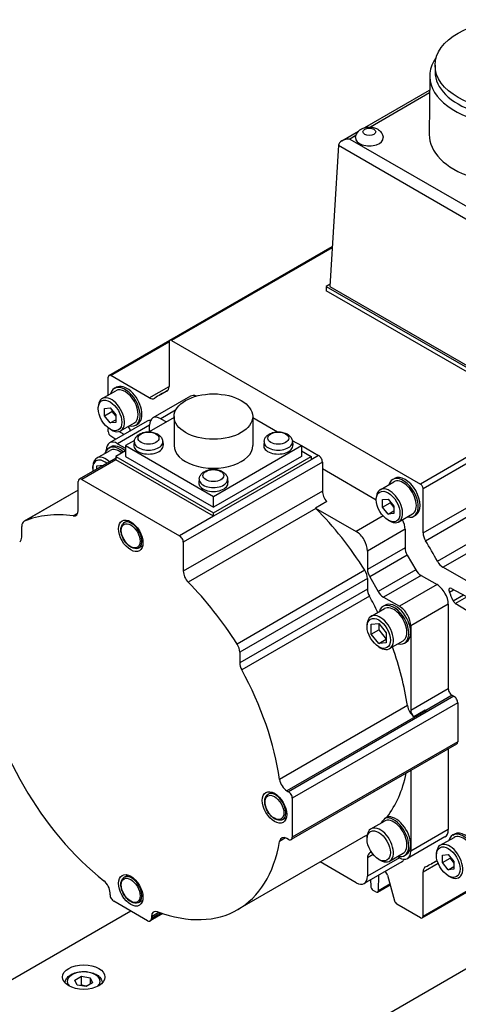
# Model space of a CAD drawing. Extents: x 24680 to 26365, y 10273 to 11461.
# Tile 15 of 18: x 26122 to 26163, y 11236 to 11329. Entities that reach past the tile are written whole.
import ezdxf

# ---------------------------------------------------------------- set-up
doc = ezdxf.new("R2010")
doc.units = 0
doc.header["$LTSCALE"] = 25.4
doc.layers.get('0').update_dxf_attribs({"linetype": 'CONTINUOUS'})

msp = doc.modelspace()

# ---------------------------------------------------------------- linework, layer by layer
for p, q in [((26160.6261576, 11324.5593134), (26160.6261576, 11323.9469409)), ((26160.1262664, 11323.5626886), (26160.0762671, 11318.0514878)), ((26154.0216654, 11318.693047), (26160.1139986, 11322.2104572)), ((26160.1116852, 11321.9554686), (26154.5518111, 11318.7454738)), ((26151.8508613, 11317.4397327), (26153.4156798, 11318.343181)), ((26153.1902838, 11317.9593957), (26152.6008613, 11317.6190924)), ((26152.6008613, 11317.6190924), (26167.3540508, 11309.1013345)), ((26151.5408473, 11317.0280915), (26150.7370414, 11303.7386505)), ((26151.5408473, 11317.0280915), (26167.3540508, 11307.8983341)), ((26212.8215086, 11316.067465), (26159.2581699, 11285.142657)), ((26159.5041812, 11284.7165529), (26213.0675199, 11315.6413609)), ((26159.5041812, 11280.5387399), (26210.5560208, 11310.0135332)), ((26159.7323236, 11279.8085028), (26210.7222171, 11309.2475316)), ((26135.6779951, 11298.6734753), (26150.9644929, 11307.4991388)), ((26150.9571184, 11307.3772158), (26135.8519514, 11298.6562436)), ((26160.8502941, 11277.872121), (26211.8401876, 11307.3111497)), ((26161.3686266, 11277.3094257), (26212.4204661, 11306.7842189)), ((26150.7498346, 11303.9501608), (26150.3834881, 11303.7386505)), ((26150.3834881, 11303.7386505), (26150.3834881, 11303.3304022)), ((26150.3834881, 11303.7386505), (26167.3540508, 11293.9406916)), ((26150.7370414, 11303.7386505), (26167.3540508, 11294.1448157)), ((26167.3540508, 11293.5324433), (26150.3834881, 11303.3304022)), ((26129.9494462, 11295.366096), (26135.6779951, 11298.6734753)), ((26130.1234024, 11295.3488643), (26135.6059401, 11298.5142089)), ((26135.6059401, 11298.5142089), (26135.6059401, 11294.3363958)), ((26135.8519514, 11298.6562436), (26159.2581699, 11285.142657)), ((26129.8773911, 11293.5119279), (26129.8773911, 11295.2068296)), ((26133.7414947, 11293.2599577), (26130.1234024, 11295.3488643)), ((26130.4683817, 11294.1418113), (26130.6451584, 11294.2438734)), ((26133.7414947, 11293.2599577), (26135.6059401, 11294.3363958)), ((26129.3029118, 11293.1802518), (26130.5933817, 11293.9253049)), ((26137.6126728, 11293.4026124), (26134.0771389, 11291.3613709)), ((26134.8065517, 11293.568101), (26135.4991357, 11293.9679645)), ((26135.3777977, 11293.8695948), (26135.4213833, 11293.894759)), ((26128.9404749, 11292.236255), (26128.9404749, 11292.3791419)), ((26129.523838, 11292.2530035), (26130.0541681, 11292.3003707)), ((26129.523838, 11291.5458967), (26129.523838, 11292.2530035)), ((26129.523838, 11291.5458967), (26130.2309448, 11291.954145)), ((26130.0541681, 11290.8861571), (26129.523838, 11291.5458967)), ((26130.0541681, 11292.3003707), (26130.5844982, 11291.6406311)), ((26130.2309448, 11292.0804575), (26130.2309448, 11291.954145)), ((26130.2309448, 11291.954145), (26130.5844982, 11291.5143186)), ((26130.5844982, 11291.6406311), (26130.5844982, 11290.9335243)), ((26136.2282894, 11292.0960323), (26134.8271389, 11291.2870777)), ((26136.0768863, 11291.4912018), (26136.0768863, 11288.7559383)), ((26143.4768863, 11291.4912018), (26143.4768863, 11288.7559383)), ((26133.5468088, 11291.0551847), (26130.0112749, 11289.0139432)), ((26130.0541681, 11290.8861571), (26130.5844982, 11291.1923433)), ((26130.5844982, 11290.9335243), (26130.0541681, 11290.8861571)), ((26133.7664787, 11290.6747052), (26130.7612749, 11288.93965)), ((26131.0529118, 11290.1491629), (26132.3433817, 11290.894216)), ((26131.7674647, 11290.5617102), (26131.796971, 11290.5322738)), ((26132.4683817, 11290.6777097), (26132.6451584, 11290.7797717)), ((26136.0768863, 11291.3962473), (26133.7448769, 11290.049861)), ((26133.7664787, 11290.0623328), (26133.7664787, 11290.6747052)), ((26134.8271389, 11291.2870777), (26135.357469, 11290.9808915)), ((26143.4768863, 11291.3962473), (26145.8088957, 11290.049861)), ((26129.8773911, 11290.0838338), (26129.8773911, 11290.3468154)), ((26130.0541681, 11290.3072818), (26130.1779118, 11290.2358383)), ((26130.1148167, 11289.6628597), (26130.6078083, 11289.358352)), ((26131.3889907, 11289.8093679), (26130.8799617, 11290.0827303)), ((26130.7612749, 11288.93965), (26131.503737, 11288.5109893)), ((26132.3561309, 11289.2480681), (26131.503737, 11288.7559383)), ((26131.503737, 11288.7559383), (26139.7768863, 11283.9794333)), ((26131.503737, 11288.7559383), (26131.503737, 11287.7353176)), ((26132.3391798, 11289.1496134), (26132.3021885, 11288.8050493)), ((26135.0099298, 11289.1496134), (26135.0469211, 11288.8050493)), ((26139.7768863, 11283.9794333), (26148.0500357, 11288.7559383)), ((26144.5438429, 11289.1496134), (26144.5068515, 11288.8050493)), ((26147.1976418, 11289.2480681), (26148.0500357, 11288.7559383)), ((26147.2145928, 11289.1496134), (26147.2515842, 11288.8050493)), ((26148.0500357, 11288.7559383), (26149.6763813, 11287.8169672)), ((26148.0500357, 11288.7559383), (26148.0500357, 11287.7353176)), ((26128.7902594, 11287.577044), (26130.0630516, 11288.3118909)), ((26129.7006147, 11288.3013504), (26129.7006147, 11288.3272776)), ((26129.9380516, 11288.5283973), (26130.1148283, 11288.6304594)), ((26131.503737, 11288.2660403), (26130.5844982, 11287.7353176)), ((26130.5844982, 11287.7353176), (26139.7768863, 11282.4280898)), ((26130.5844982, 11287.7353176), (26130.5844982, 11287.4087189)), ((26131.503737, 11287.7353176), (26139.7768863, 11282.9588126)), ((26139.7768863, 11282.4280898), (26148.9692745, 11287.7353176)), ((26148.0500357, 11287.7353176), (26139.7768863, 11282.9588126)), ((26148.0500357, 11288.2660403), (26148.9692745, 11287.7353176)), ((26149.6763813, 11287.8169672), (26148.9692745, 11287.4087189)), ((26148.9692745, 11287.7353176), (26148.9692745, 11287.4087189)), ((26130.5844982, 11287.5778209), (26127.1525177, 11285.596366)), ((26130.5844982, 11287.4087189), (26127.4025177, 11285.5716016)), ((26128.8167312, 11286.8595027), (26129.4361607, 11286.9148279)), ((26128.8167312, 11286.5572002), (26128.8167312, 11286.8595027)), ((26139.7768863, 11282.1014911), (26130.5844982, 11287.4087189)), ((26150.0299347, 11287.2045948), (26136.9484592, 11279.6520014)), ((26148.9692745, 11287.4087189), (26139.7768863, 11282.1014911)), ((26150.0299347, 11287.2045948), (26150.0299347, 11284.480294)), ((26128.4278225, 11286.6126348), (26128.4278225, 11286.7759341)), ((26150.0299347, 11286.5922223), (26155.1034258, 11283.6630409)), ((26127.0489643, 11282.6431767), (26127.0489643, 11285.3674775)), ((26127.4025177, 11285.5716016), (26136.5949058, 11280.2643738)), ((26138.4415114, 11285.6264307), (26138.40452, 11285.2818665)), ((26141.1122613, 11285.6264307), (26141.1492527, 11285.2818665)), ((26155.4658627, 11284.6070377), (26156.7563326, 11285.3520908)), ((26156.6313326, 11285.5685972), (26156.8081093, 11285.6706593)), ((26127.0489643, 11284.5568439), (26121.9527702, 11281.6145549)), ((26127.0489643, 11284.5538674), (26121.9899367, 11281.6330365)), ((26150.0299347, 11284.480294), (26136.9484592, 11276.9277006)), ((26159.5041812, 11280.5387399), (26159.5041812, 11284.7165529)), ((26139.7768863, 11282.9588126), (26139.7768863, 11283.9794333)), ((26150.4492465, 11283.4923945), (26149.3885863, 11282.8800221)), ((26155.1034258, 11283.6630409), (26155.1034258, 11283.8059278)), ((26155.6867889, 11283.6797894), (26156.217119, 11283.7271566)), ((26155.6867889, 11282.9726826), (26155.6867889, 11283.6797894)), ((26155.6867889, 11282.9726826), (26156.3938957, 11283.3809309)), ((26156.217119, 11283.7271566), (26156.7474491, 11283.067417)), ((26156.3938957, 11283.5072434), (26156.3938957, 11283.3809309)), ((26156.3938957, 11283.3809309), (26156.7474491, 11282.9411045)), ((26127.0032852, 11282.3808435), (26126.5918842, 11282.143321)), ((26149.4263546, 11282.8402753), (26137.4055393, 11275.9000544)), ((26139.7768863, 11282.1014911), (26139.7768863, 11282.4280898)), ((26149.3885863, 11282.8800221), (26153.2119152, 11280.6726221)), ((26156.217119, 11282.312943), (26155.6867889, 11282.9726826)), ((26156.217119, 11282.312943), (26156.7474491, 11282.6191292)), ((26156.7474491, 11282.3603102), (26156.217119, 11282.312943)), ((26156.7474491, 11283.067417), (26156.7474491, 11282.3603102)), ((26157.2158627, 11281.5759488), (26158.5063326, 11282.3210019)), ((26158.6313326, 11282.1044956), (26158.8081093, 11282.2065576)), ((26131.3996001, 11281.5061898), (26131.7442245, 11281.7051588)), ((26139.7768863, 11282.1014911), (26136.5949058, 11280.2643738)), ((26155.7407695, 11282.1326569), (26153.2119152, 11280.6726221)), ((26156.217119, 11281.7340677), (26156.3408627, 11281.6626242)), ((26121.7456634, 11280.1445484), (26121.7456634, 11281.1567778)), ((26157.8081093, 11280.8767463), (26154.2725754, 11278.8355048)), ((26157.8081093, 11280.8767463), (26157.8081093, 11279.1410489)), ((26136.9484592, 11279.6520014), (26136.9484592, 11276.9277006)), ((26132.7746001, 11279.1246199), (26133.1192245, 11279.3235889)), ((26157.8081093, 11279.1410489), (26154.2725754, 11277.0998075)), ((26154.2725754, 11278.8355048), (26154.2725754, 11277.0998075)), ((26158.015216, 11278.4441255), (26154.4796821, 11276.402884)), ((26158.015216, 11278.4441255), (26158.8101551, 11277.0672507)), ((26154.0283021, 11277.0161194), (26142.0074868, 11270.0758985)), ((26158.8101551, 11277.0672507), (26155.2746212, 11275.0260092)), ((26164.9867189, 11275.2205191), (26161.3686266, 11277.3094257)), ((26154.2725754, 11276.2577983), (26142.2517601, 11269.3175774)), ((26154.2725754, 11276.2577983), (26154.2725754, 11275.2455689)), ((26154.4796821, 11276.402884), (26155.2746212, 11275.0260092)), ((26159.3101551, 11276.5394292), (26155.7746212, 11274.4981878)), ((26160.8133131, 11275.6715806), (26157.2777792, 11273.6303391)), ((26159.3101551, 11276.5394292), (26160.8133131, 11275.6715806)), ((26154.2725754, 11275.2455689), (26142.2517601, 11268.305348)), ((26161.9762817, 11274.966497), (26162.3715176, 11275.1946866)), ((26162.168389, 11275.3037722), (26164.9953045, 11273.7856415)), ((26154.4608582, 11274.5821004), (26142.4400429, 11267.6418795)), ((26155.7746212, 11274.4981878), (26157.2777792, 11273.6303391)), ((26161.8739733, 11273.8344633), (26158.3384393, 11271.7932218)), ((26161.8739733, 11273.8344633), (26161.8739733, 11265.8736216)), ((26162.3375821, 11274.146214), (26163.2947953, 11274.6988613)), ((26162.5347174, 11273.904281), (26163.614031, 11274.527423)), ((26164.9953045, 11272.384442), (26162.5347174, 11273.904281)), ((26154.5996569, 11272.6759814), (26155.8724491, 11273.4108283)), ((26155.7474491, 11273.6273347), (26155.9242258, 11273.7293968)), ((26154.6261287, 11271.9584401), (26155.3332355, 11272.0215963)), ((26154.6261287, 11271.0156311), (26154.6261287, 11271.9584401)), ((26155.3332355, 11272.0215963), (26156.0403423, 11271.1419435)), ((26155.3332355, 11272.0215963), (26155.3332355, 11271.4238794)), ((26154.23722, 11271.7115722), (26154.23722, 11271.8748715)), ((26154.6261287, 11271.0156311), (26155.3332355, 11271.4238794)), ((26155.3332355, 11271.4238794), (26156.0403423, 11270.5442266)), ((26156.0403423, 11271.1419435), (26156.0403423, 11270.1991345)), ((26158.3384393, 11271.7932218), (26158.3384393, 11271.1808494)), ((26158.3384393, 11271.1808494), (26158.3384393, 11263.8323801)), ((26155.3332355, 11270.1359783), (26154.6261287, 11271.0156311)), ((26155.3332355, 11270.1359783), (26156.0403423, 11270.5442266)), ((26156.0403423, 11270.1991345), (26155.3332355, 11270.1359783)), ((26156.3496569, 11269.6448925), (26157.6224491, 11270.3797394)), ((26157.7474491, 11270.1632331), (26157.9242258, 11270.2652951)), ((26215.967642, 11269.7519804), (26096.0776873, 11200.5334827)), ((26142.2517601, 11269.3175774), (26142.2517601, 11268.305348)), ((26155.3332355, 11269.8132176), (26155.4746569, 11269.7315679)), ((26161.8739733, 11265.8736216), (26158.3384393, 11263.8323801)), ((26162.4043033, 11265.1591871), (26146.8479542, 11256.1777247)), ((26162.7578567, 11264.5468147), (26147.2015075, 11255.5653523)), ((26162.2275266, 11265.2612492), (26159.7531838, 11263.8326867)), ((26162.2275266, 11265.2612492), (26162.4043033, 11265.1591871)), ((26162.7578567, 11264.5468147), (26162.7578567, 11260.87258)), ((26158.0240437, 11264.2772046), (26146.0032284, 11257.3369837)), ((26159.7805805, 11263.8162562), (26146.699105, 11256.2636628)), ((26158.6250896, 11263.2660102), (26159.6857498, 11263.8783826)), ((26162.7578567, 11260.87258), (26147.2015075, 11251.8911177)), ((26162.6543033, 11260.6436915), (26147.0979542, 11251.6622291)), ((26161.8739733, 11260.1931677), (26161.8739733, 11252.6055522)), ((26158.3384393, 11258.1519262), (26158.3384393, 11251.1766831)), ((26146.699105, 11256.2636628), (26146.8479542, 11256.1777247)), ((26144.9230173, 11255.9396406), (26145.2676416, 11256.1386096)), ((26147.2015075, 11255.5653523), (26147.2015075, 11251.8911177)), ((26146.2980173, 11253.5580708), (26146.6426416, 11253.7570397)), ((26155.932629, 11253.6962543), (26156.1094057, 11253.7983164)), ((26154.5996569, 11252.6718152), (26155.8724491, 11253.4066621)), ((26161.8739733, 11252.6055522), (26158.3384393, 11250.5643107)), ((26154.082027, 11252.0170329), (26142.0612117, 11245.076812)), ((26146.5735831, 11251.8324342), (26146.0032284, 11251.5031398)), ((26146.8479542, 11251.6869935), (26146.699105, 11251.7729316)), ((26154.23722, 11251.7074059), (26154.23722, 11251.8707052)), ((26161.5633131, 11251.9188865), (26158.0277792, 11249.877645)), ((26161.1227169, 11251.1306779), (26162.4131868, 11251.875731)), ((26162.2881868, 11252.0922374), (26162.4649635, 11252.1942994)), ((26158.3384393, 11251.1766831), (26158.3384393, 11250.5643107)), ((26154.8110154, 11250.2634489), (26154.2725754, 11249.9525804)), ((26154.2725754, 11249.9525804), (26154.2725754, 11248.216883)), ((26157.2777792, 11249.9519383), (26154.2725754, 11248.216883)), ((26154.6360464, 11250.5006345), (26154.4796821, 11250.4103575)), ((26155.3332355, 11249.8090514), (26155.4746569, 11249.7274017)), ((26156.3496569, 11249.6407263), (26157.6224491, 11250.3755732)), ((26157.2777792, 11249.9519383), (26157.0832355, 11250.0642581)), ((26157.7474491, 11250.1590668), (26157.9242258, 11250.2611289)), ((26160.7602801, 11250.186681), (26160.7602801, 11250.3295679)), ((26161.3436432, 11250.2034296), (26161.8739733, 11250.2507968)), ((26161.3436432, 11249.4963228), (26161.3436432, 11250.2034296)), ((26161.3436432, 11249.4963228), (26162.0507499, 11249.9045711)), ((26161.8739733, 11250.2507968), (26162.4043033, 11249.5910572)), ((26162.0507499, 11250.0308836), (26162.0507499, 11249.9045711)), ((26162.0507499, 11249.9045711), (26162.4043033, 11249.4647447)), ((26153.2119152, 11247.6045106), (26149.8256147, 11249.5595921)), ((26157.4974491, 11249.5714588), (26153.9619152, 11247.5302174)), ((26159.5041812, 11248.6376757), (26160.9121958, 11249.4505933)), ((26160.3035696, 11249.4059705), (26160.8273614, 11249.7083819)), ((26161.8739733, 11248.8365832), (26161.3436432, 11249.4963228)), ((26161.8739733, 11248.8365832), (26162.4043033, 11249.1427694)), ((26162.4043033, 11248.8839504), (26161.8739733, 11248.8365832)), ((26162.4043033, 11249.5910572), (26162.4043033, 11248.8839504)), ((26131.3996001, 11248.1318921), (26131.7442245, 11248.330861)), ((26154.5584484, 11247.874626), (26154.575664, 11247.2954295)), ((26155.2951356, 11246.8800424), (26155.3396307, 11248.3256418)), ((26156.1696758, 11248.3175108), (26156.8094297, 11245.9185207)), ((26159.5041812, 11244.4598627), (26159.5041812, 11248.6376757)), ((26161.8739733, 11248.2577079), (26161.9977169, 11248.1862644)), ((26155.2232304, 11246.7306033), (26156.4101254, 11247.4158575)), ((26155.2951356, 11246.8800424), (26156.3851846, 11247.5093824)), ((26159.4321262, 11244.3005963), (26165.1606751, 11247.6079756)), ((26159.5041812, 11244.4598627), (26164.9867189, 11247.6252073)), ((26130.0541681, 11246.4818278), (26130.0541681, 11246.653704)), ((26155.0492742, 11246.747835), (26154.8215254, 11246.8793258)), ((26133.589702, 11244.0323381), (26130.4077215, 11245.8694554)), ((26132.7746001, 11245.7503222), (26133.1192245, 11245.9492912)), ((26159.2581699, 11244.317828), (26157.0406048, 11245.5981398)), ((26071.3643053, 11209.9436058), (26131.9987117, 11244.9508967)), ((26135.036422, 11244.6985003), (26133.839702, 11244.0075736)), ((26134.6651723, 11244.8251373), (26133.9432554, 11244.4083384)), ((26134.8506887, 11244.7603691), (26133.9432554, 11244.2364622)), ((26133.9432554, 11244.4083384), (26133.9432554, 11244.2364622)), ((26126.7427781, 11238.4462715), (26127.3551505, 11238.7998249)), ((26127.3551505, 11237.9833283), (26127.3551505, 11238.7998249)), ((26127.3551505, 11238.7998249), (26128.1916668, 11238.6704154)), ((26128.1916668, 11238.6704154), (26128.1916668, 11238.0580429)), ((26128.1916668, 11238.6704154), (26128.4158107, 11238.1874525)), ((26126.9669219, 11237.9633086), (26126.7427781, 11238.4462715)), ((26127.8034382, 11237.8338991), (26126.9669219, 11237.9633086)), ((26128.4158107, 11238.1874525), (26127.8034382, 11237.8338991))]:
    msp.add_line(p, q)
for centre, major_axis in [((26168.0611576, 11324.5593134), (7.435, 0)), ((26154.4493521, 11318.2910879), (0.6009469, 0)), ((26139.7768863, 11291.4912018), (3.7, 0)), ((26130.0541681, 11291.5932639), (0.7875, -1.36399)), ((26133.6745548, 11289.4581697), (0.9798136, 0)), ((26145.8792179, 11289.4581697), (0.9798137, 0)), ((26139.7768863, 11285.934987), (0.9798136, 0)), ((26156.217119, 11283.0200498), (0.7875, -1.36399)), ((26131.9987117, 11280.2643738), (0.8125, -1.4072913)), ((26131.9987117, 11280.2643738), (0.625, -1.0825318)), ((26155.3332355, 11271.0787873), (0.775, -1.3423394)), ((26145.5221289, 11254.6978246), (0.8125, -1.4072913)), ((26145.5221289, 11254.6978246), (0.625, -1.0825318)), ((26155.3332355, 11251.0746211), (0.775, -1.3423394)), ((26161.8739733, 11249.54369), (0.7875, -1.36399)), ((26131.9987117, 11246.8900761), (0.8125, -1.4072913)), ((26131.9987117, 11246.8900761), (0.625, -1.0825318)), ((26127.5792944, 11238.7251103), (-2, 0))]:
    msp.add_ellipse(centre, major_axis=major_axis, ratio=0.5773502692)
for centre, major_axis, start_param, end_param in [((26168.0611576, 11323.5386926), (7.935, 0), 2.7460359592, 6.6787420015), ((26168.0611576, 11323.9469409), (7.435, 0), 3.1415926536, 6.2831853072), ((26152.6008613, 11317.00672), (1.0606602, 0), 1.5707963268, 3.1066860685), ((26154.4493521, 11317.7211545), (1.3, 0), 3.0939894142, 6.3307885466), ((26168.0611576, 11318.0273407), (7.985, 0), 3.1363548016, 6.2884231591), ((26135.8519514, 11298.3721742), (-0.1739563, 0.3013011), 5.4977871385, 7.0685834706), ((26130.1234024, 11295.0647949), (-0.1739563, 0.3013011), 5.4977871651, 7.0685834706), ((26131.4683817, 11292.4097605), (-1, 1.7320508), 2.6362321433, 6.7885458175), ((26131.4683817, 11292.4097605), (-0.875, 1.5155445), 3.1415926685, 6.2831853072), ((26131.6451584, 11292.5118226), (-1, 1.7320508), 3.1415926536, 6.2831853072), ((26134.9030506, 11294.7422092), (0.4970179, -0.8608602), 6.239324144, 7.0685834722), ((26130.1779118, 11291.6647073), (-0.875, 1.5155445), 2.3561944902, 7.0685834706), ((26147.5550607, 11271.4870358), (-12.7485089, 22.0810652), 6.2393241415, 6.3270464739), ((26138.3626728, 11292.1035743), (-0.75, 1.2990381), 5.6748754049, 6.2831853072), ((26133.7414947, 11294.0715846), (0.4970179, -0.8608602), 5.4977871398, 6.3270464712), ((26134.8271389, 11290.0623328), (-0.75, 1.2990381), 5.4977871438, 7.0685834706), ((26131.7128302, 11290.3139147), (0.1739563, -0.3013011), 0.6591443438, 2.007128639), ((26134.2968088, 11289.7561466), (-0.75, 1.2990381), 5.9218181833, 6.2831853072), ((26130.1234024, 11290.2047807), (0.1739563, -0.3013011), 3.6519062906, 3.9269908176), ((26130.1234024, 11289.9417991), (0.1739563, -0.3013011), 3.9269907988, 5.462880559), ((26130.9380516, 11286.7963465), (-1, 1.7320508), 5.2301947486, 6.7885458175), ((26130.7612749, 11287.7149051), (-0.75, 1.2990381), 5.4977871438, 7.0685834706), ((26131.1148283, 11286.8984086), (-1, 1.7320508), 5.2301947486, 6.2831853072), ((26133.6745548, 11288.7559383), (1.375, 0), 3.079689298, 6.3450886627), ((26133.6745548, 11289.1018262), (1.3379377, 0), 3.079689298, 6.3450886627), ((26139.7768863, 11288.7559383), (3.7, 0), 3.1415926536, 6.2831853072), ((26145.8792179, 11288.7559383), (1.375, 0), 3.079689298, 6.3450886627), ((26145.8792179, 11289.1018262), (1.3379377, 0), 3.079689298, 6.3450886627), ((26129.6652594, 11286.0614996), (-0.875, 1.5155445), 5.2218935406, 7.0685834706), ((26130.9380516, 11286.7963465), (-0.875, 1.5155445), 5.3136531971, 6.2831853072), ((26149.6763813, 11287.4087189), (0.25, -0.4330127), 0.7853981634, 2.3561944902), ((26129.523838, 11285.9798499), (-0.775, 1.3423394), 5.2955671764, 7.2708034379), ((26157.8081093, 11283.9386085), (-1, 1.7320508), 3.1415926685, 6.2831853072), ((26127.4025177, 11285.1633533), (-0.25, 0.4330127), 5.4977871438, 7.0685834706), ((26139.7768863, 11285.2327555), (1.375, 0), 3.079689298, 6.3450886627), ((26139.7768863, 11285.5786434), (1.3379377, 0), 3.079689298, 6.3450886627), ((26157.6313326, 11283.8365464), (-1, 1.7320508), 2.6362321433, 6.7885458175), ((26157.6313326, 11283.8365464), (-0.875, 1.5155445), 3.1415926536, 6.2831853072), ((26159.2581699, 11284.8585876), (-0.1739563, 0.3013011), 3.926990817, 5.4977871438), ((26150.7370414, 11284.0720457), (0.5, -0.8660254), 3.926990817, 5.0786159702), ((26156.3408627, 11283.0914932), (-0.875, 1.5155445), 2.3561944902, 7.0685834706), ((26131.9987117, 11262.5055732), (-10.8125, 18.7277994), 5.8591946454, 6.2113683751), ((26126.3418575, 11283.051425), (0.5, -0.8660254), 5.8591946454, 7.0685834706), ((26149.6763813, 11283.4596733), (0.5, -0.8660254), 5.0786159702, 5.1363796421), ((26144.019527, 11269.4457941), (10.8125, -18.7277994), 1.6426132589, 1.9947869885), ((26122.4527702, 11280.7485295), (-0.5, 0.8660254), 6.2113683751, 7.0685834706), ((26132.0871001, 11280.3154049), (-0.6875, 1.1907849), 3.1415926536, 6.2831853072), ((26156.7474491, 11281.4891187), (0.75, -1.2990381), 0.7853981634, 1.464590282), ((26153.2119152, 11279.4478773), (0.75, -1.2990381), 0.7853981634, 2.3561944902), ((26160.2070706, 11280.1329265), (-0.4970179, 0.8608602), 0.785398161, 1.6146574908), ((26121.0385566, 11280.5527967), (0.5, -0.8660254), 0.0383946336, 0.7853981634), ((26136.5949058, 11279.8561255), (0.25, -0.4330127), 0.7853981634, 2.3561944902), ((26147.5550606, 11271.4870358), (-12.7485089, 22.0810652), 4.6685278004, 4.756250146), ((26158.515216, 11278.7328006), (0.5, -0.8660254), 3.926990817, 4.7123889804), ((26161.3686266, 11278.1210525), (-0.4970179, 0.8608602), 1.5269355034, 2.356194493), ((26137.655566, 11276.5194523), (0.5, -0.8660254), 3.926990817, 5.1363796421), ((26153.5654686, 11276.6660466), (0.5, -0.8660254), 0.7853981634, 1.6426132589), ((26154.9796821, 11276.6915592), (0.5, -0.8660254), 3.926990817, 4.7123889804), ((26159.3101551, 11277.3559258), (0.5, -0.8660254), 4.7123889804, 5.4977871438), ((26131.9987117, 11262.5055732), (10.8125, -18.7277994), 1.6426132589, 1.9947869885), ((26160.8133131, 11274.4468357), (0.75, -1.2990381), 0.7853981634, 2.3561944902), ((26154.9796821, 11274.8373206), (0.5, -0.8660254), 3.926990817, 4.6739947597), ((26155.7746212, 11275.3146844), (0.5, -0.8660254), 4.7123889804, 5.4977871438), ((26162.1769746, 11275.0149189), (-0.1739563, 0.3013011), 5.5326937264, 7.6852903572), ((26147.5550606, 11271.4870358), (-12.5, 21.6506351), 4.5074230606, 4.5436977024), ((26144.019527, 11269.4457941), (10.0625, -17.4287613), 1.4466195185, 1.5324021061), ((26156.7474491, 11271.8952839), (-1, 1.7320508), 2.6362321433, 6.7885458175), ((26156.9242258, 11271.997346), (-1, 1.7320508), 3.926990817, 6.2831853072), ((26162.543303, 11274.1832204), (-0.1739563, 0.3013011), 1.3658304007, 2.3212879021), ((26156.7474491, 11271.8952839), (-0.875, 1.5155445), 3.1415926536, 6.2831853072), ((26157.2777792, 11272.4055942), (0.75, -1.2990381), 0.7853981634, 2.3561944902), ((26155.4746569, 11271.160437), (-0.875, 1.5155445), 2.3561944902, 7.0685834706), ((26156.9242258, 11271.997346), (1, -1.7320508), 0, 0.7853981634), ((26141.5446533, 11269.7258257), (0.5, -0.8660254), 0.7853981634, 1.6426132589), ((26144.019527, 11269.4457941), (10.0625, -17.4287613), 0.9638587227, 1.2684394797), ((26142.9588669, 11267.8970997), (0.5, -0.8660254), 3.926990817, 4.6739947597), ((26131.9987117, 11262.5055732), (-10.0625, 17.4287613), 0.9638587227, 2.1777339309), ((26131.9987117, 11262.5055732), (10.0625, -17.4287613), 0.9638587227, 1.5324021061), ((26162.2275266, 11265.6694975), (0.25, -0.4330127), 3.926990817, 5.4977871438), ((26162.4043033, 11264.7509388), (0.25, -0.4330127), 0.7853981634, 2.3561944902), ((26158.7199203, 11264.0203803), (0.5, -0.8660254), 4.1054513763, 5.3632709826), ((26158.6919927, 11263.628256), (0.25, -0.4330127), 3.926990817, 5.3074085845), ((26159.7805805, 11264.6327527), (0.5, -0.8660254), 5.3632709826, 5.4977871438), ((26162.4043033, 11261.0767042), (0.25, -0.4330127), 0, 0.7853981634), ((26146.699105, 11257.0801594), (0.5, -0.8660254), 4.1054513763, 5.4977871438), ((26144.019527, 11269.4457941), (10.0625, -17.4287613), 0.229778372, 0.5702784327), ((26145.6105173, 11254.7488557), (-0.6875, 1.1907849), 3.1415926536, 6.2831853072), ((26146.8479542, 11255.7694764), (0.25, -0.4330127), 0.7853981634, 2.3561944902), ((26143.8427503, 11269.3437321), (10.0625, -17.4287613), 0.1752466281, 0.229778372), ((26156.7474491, 11251.8911177), (-0.875, 1.5155445), 3.1415926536, 6.2831853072), ((26156.7474491, 11251.8911177), (-1, 1.7320508), 2.6362321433, 6.1118157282), ((26156.9242258, 11251.9931797), (-1, 1.7320508), 3.926990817, 6.1118157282), ((26155.4746569, 11251.1562707), (-0.875, 1.5155445), 2.3561944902, 7.0685834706), ((26160.8133131, 11253.2179246), (0.75, -1.2990381), 0, 0.7853981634), ((26163.4649635, 11250.4622486), (-1, 1.7320508), 3.1415926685, 6.2831853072), ((26146.699105, 11250.956435), (-0.5, 0.8660254), 5.4977871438, 6.8901229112), ((26146.8479542, 11252.0952418), (0.25, -0.4330127), 5.4977871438, 7.0685834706), ((26144.019527, 11269.4457941), (10.0625, -17.4287613), 0, 0.0177010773), ((26163.2881868, 11250.3601866), (-1, 1.7320508), 2.6362321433, 6.7885458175), ((26163.2881868, 11250.3601866), (-0.875, 1.5155445), 3.1415926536, 6.2831853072), ((26131.9987117, 11262.5055732), (10.0625, -17.4287613), 5.6762477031, 6.8901229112), ((26156.9242258, 11251.9931797), (1, -1.7320508), 0, 0.7853981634), ((26161.9977169, 11249.6151334), (-0.875, 1.5155445), 2.3561944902, 7.0685834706), ((26154.9796821, 11249.5443321), (-0.5, 0.8660254), 0, 0.7853981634), ((26157.2777792, 11251.1766831), (0.75, -1.2990381), 5.4977871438, 7.0685834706), ((26156.7474491, 11250.8704969), (0.75, -1.2990381), 0, 0.3613671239), ((26147.5550606, 11271.4870358), (12.7485089, -22.0810652), 6.2393241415, 6.3246937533), ((26160.2070706, 11248.2318623), (-0.4970179, 0.8608602), 6.239324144, 7.0685834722), ((26132.0871001, 11246.9411071), (-0.6875, 1.1907849), 3.1415926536, 6.2831853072), ((26153.2119152, 11248.8292555), (0.75, -1.2990381), 5.4977871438, 7.0685834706), ((26155.9385008, 11248.3538223), (0.1739563, -0.3013011), 1.1344640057, 2.4824455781), ((26129.3470613, 11247.0619523), (-0.5, 0.8660254), 3.926990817, 5.3193265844), ((26154.8215254, 11247.1633952), (0.1739563, -0.3013011), 3.9618974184, 5.4977871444), ((26130.4077215, 11246.2777037), (-0.25, 0.4330127), 0.7853981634, 2.3561944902), ((26155.0492742, 11247.0319044), (0.1739563, -0.3013011), 5.4977871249, 7.0336768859), ((26157.0406048, 11245.8822092), (0.1739563, -0.3013011), 4.2760566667, 5.4977871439), ((26133.589702, 11244.4405864), (0.25, -0.4330127), 5.4977871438, 7.0685834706), ((26134.6503622, 11244.0000901), (-0.5, 0.8660254), 5.6762477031, 7.0685834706), ((26159.2581699, 11244.6018973), (0.1739563, -0.3013011), 5.4977871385, 7.0685834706), ((26127.5792944, 11238.316862), (-1.55, 0), 2.617211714, 6.8075662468)]:
    msp.add_ellipse(centre, major_axis=major_axis, ratio=0.5773502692, start_param=start_param, end_param=end_param)
for points, knots in [([(26153.1508247, 11317.7568699), (26153.1593401, 11317.86007), (26153.1853927, 11317.9599549), (26153.2649552, 11318.1474482), (26153.3204418, 11318.2325595), (26153.456477, 11318.3934402), (26153.5395951, 11318.4623252), (26153.736516, 11318.5915068), (26153.8518848, 11318.6417054), (26154.1068604, 11318.7204351), (26154.2472734, 11318.7423823), (26154.5305673, 11318.7525901), (26154.67334, 11318.7402966), (26154.9562408, 11318.6765365), (26155.0967719, 11318.6258606), (26155.3518558, 11318.4723318), (26155.469281, 11318.3771156), (26155.6342928, 11318.1474911), (26155.691012, 11318.0349768), (26155.7350921, 11317.8591937), (26155.7436285, 11317.8083871), (26155.7478794, 11317.7568699)], [3.9745940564, 3.9745940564, 3.9745940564, 3.9745940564, 4.1672560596, 4.1672560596, 4.381143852, 4.381143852, 4.6487002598, 4.6487002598, 5.0066798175, 5.0066798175, 5.435457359, 5.435457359, 5.8699636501, 5.8699636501, 6.3039800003, 6.3039800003, 6.6753044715, 6.6753044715, 6.9248037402, 6.9248037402, 7.0209802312, 7.0209802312, 7.0209802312, 7.0209802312]), ([(26132.3391798, 11289.1496134), (26132.3491824, 11289.2427843), (26132.3761862, 11289.3324942), (26132.4584846, 11289.503692), (26132.5165003, 11289.5825195), (26132.6640158, 11289.7353242), (26132.7577955, 11289.8026449), (26132.9793845, 11289.923839), (26133.11067, 11289.9711198), (26133.3868877, 11290.0355025), (26133.5322185, 11290.0513482), (26133.8211736, 11290.0509039), (26133.9647056, 11290.0349916), (26134.2434795, 11289.9698759), (26134.3787104, 11289.9205768), (26134.625447, 11289.7822167), (26134.7388708, 11289.6943453), (26134.9012253, 11289.4882978), (26134.9585876, 11289.3819483), (26134.9988674, 11289.2257999), (26135.0058133, 11289.1879578), (26135.0099298, 11289.1496134)], [3.9888941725, 3.9888941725, 3.9888941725, 3.9888941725, 4.1977210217, 4.1977210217, 4.4354715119, 4.4354715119, 4.7394379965, 4.7394379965, 5.1140794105, 5.1140794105, 5.5004500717, 5.5004500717, 5.8822274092, 5.8822274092, 6.2686094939, 6.2686094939, 6.6416447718, 6.6416447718, 6.9207376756, 6.9207376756, 7.006680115, 7.006680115, 7.006680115, 7.006680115]), ([(26144.5438429, 11289.1496134), (26144.5538454, 11289.2427843), (26144.5808492, 11289.3324942), (26144.6631476, 11289.503692), (26144.7211633, 11289.5825195), (26144.8686788, 11289.7353242), (26144.9624586, 11289.8026449), (26145.1840475, 11289.923839), (26145.3153331, 11289.9711198), (26145.5915507, 11290.0355025), (26145.7368815, 11290.0513482), (26146.0258366, 11290.0509039), (26146.1693686, 11290.0349916), (26146.4481426, 11289.9698759), (26146.5833734, 11289.9205768), (26146.8301101, 11289.7822167), (26146.9435339, 11289.6943453), (26147.1058883, 11289.4882978), (26147.1632507, 11289.3819483), (26147.2035305, 11289.2257999), (26147.2104763, 11289.1879578), (26147.2145928, 11289.1496134)], [3.9888941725, 3.9888941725, 3.9888941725, 3.9888941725, 4.1977210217, 4.1977210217, 4.4354715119, 4.4354715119, 4.7394379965, 4.7394379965, 5.1140794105, 5.1140794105, 5.5004500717, 5.5004500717, 5.8822274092, 5.8822274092, 6.2686094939, 6.2686094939, 6.6416447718, 6.6416447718, 6.9207376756, 6.9207376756, 7.006680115, 7.006680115, 7.006680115, 7.006680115]), ([(26138.4415114, 11285.6264307), (26138.4515139, 11285.7196016), (26138.4785177, 11285.8093114), (26138.5608161, 11285.9805093), (26138.6188318, 11286.0593368), (26138.7663473, 11286.2121415), (26138.860127, 11286.2794622), (26139.081716, 11286.4006563), (26139.2130016, 11286.4479371), (26139.4892192, 11286.5123198), (26139.63455, 11286.5281654), (26139.9235051, 11286.5277212), (26140.0670371, 11286.5118088), (26140.345811, 11286.4466931), (26140.4810419, 11286.397394), (26140.7277786, 11286.2590339), (26140.8412024, 11286.1711626), (26141.0035568, 11285.965115), (26141.0609191, 11285.8587655), (26141.101199, 11285.7026172), (26141.1081448, 11285.6647751), (26141.1122613, 11285.6264307)], [3.9888941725, 3.9888941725, 3.9888941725, 3.9888941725, 4.1977210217, 4.1977210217, 4.4354715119, 4.4354715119, 4.7394379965, 4.7394379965, 5.1140794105, 5.1140794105, 5.5004500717, 5.5004500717, 5.8822274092, 5.8822274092, 6.2686094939, 6.2686094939, 6.6416447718, 6.6416447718, 6.9207376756, 6.9207376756, 7.006680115, 7.006680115, 7.006680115, 7.006680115]), ([(26132.7746001, 11279.1246199), (26132.7006632, 11279.0819324), (26132.6167013, 11279.0572953), (26132.434979, 11279.0441776), (26132.3367521, 11279.0583268), (26132.1301817, 11279.1250357), (26132.021603, 11279.1816545), (26131.809654, 11279.3313763), (26131.7064571, 11279.4253612), (26131.5172675, 11279.6392639), (26131.4312164, 11279.7589831), (26131.2838534, 11280.0124105), (26131.2224792, 11280.1460142), (26131.1301237, 11280.4152387), (26131.0992371, 11280.5508098), (26131.0723523, 11280.8120839), (26131.0765223, 11280.9377455), (26131.1233604, 11281.1646621), (26131.1654571, 11281.2667156), (26131.2744395, 11281.4144775), (26131.3327144, 11281.4675734), (26131.3996001, 11281.5061898)], [2.3561944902, 2.3561944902, 2.3561944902, 2.3561944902, 2.6291923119, 2.6291923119, 2.92472794, 2.92472794, 3.2528951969, 3.2528951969, 3.5884221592, 3.5884221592, 3.9216354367, 3.9216354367, 4.2536016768, 4.2536016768, 4.5867327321, 4.5867327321, 4.922218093, 4.922218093, 5.2508247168, 5.2508247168, 5.4977871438, 5.4977871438, 5.4977871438, 5.4977871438]), ([(26146.2980173, 11253.5580708), (26146.2240804, 11253.5153833), (26146.1401184, 11253.4907461), (26145.9583962, 11253.4776284), (26145.8601693, 11253.4917776), (26145.6535989, 11253.5584865), (26145.5450202, 11253.6151053), (26145.3330712, 11253.7648271), (26145.2298743, 11253.8588121), (26145.0406847, 11254.0727147), (26144.9546336, 11254.1924339), (26144.8072705, 11254.4458613), (26144.7458964, 11254.579465), (26144.6535409, 11254.8486895), (26144.6226543, 11254.9842606), (26144.5957695, 11255.2455347), (26144.5999395, 11255.3711963), (26144.6467776, 11255.5981129), (26144.6888743, 11255.7001664), (26144.7978567, 11255.8479283), (26144.8561316, 11255.9010242), (26144.9230173, 11255.9396406)], [2.3561944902, 2.3561944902, 2.3561944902, 2.3561944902, 2.6291923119, 2.6291923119, 2.92472794, 2.92472794, 3.2528951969, 3.2528951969, 3.5884221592, 3.5884221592, 3.9216354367, 3.9216354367, 4.2536016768, 4.2536016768, 4.5867327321, 4.5867327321, 4.922218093, 4.922218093, 5.2508247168, 5.2508247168, 5.4977871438, 5.4977871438, 5.4977871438, 5.4977871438]), ([(26132.7746001, 11245.7503222), (26132.7006632, 11245.7076347), (26132.6167013, 11245.6829975), (26132.434979, 11245.6698798), (26132.3367521, 11245.684029), (26132.1301817, 11245.7507379), (26132.021603, 11245.8073568), (26131.809654, 11245.9570785), (26131.7064571, 11246.0510635), (26131.5172675, 11246.2649661), (26131.4312164, 11246.3846854), (26131.2838534, 11246.6381128), (26131.2224792, 11246.7717165), (26131.1301237, 11247.0409409), (26131.0992371, 11247.176512), (26131.0723523, 11247.4377861), (26131.0765223, 11247.5634477), (26131.1233604, 11247.7903643), (26131.1654571, 11247.8924179), (26131.2744395, 11248.0401798), (26131.3327144, 11248.0932756), (26131.3996001, 11248.1318921)], [2.3561944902, 2.3561944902, 2.3561944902, 2.3561944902, 2.6291923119, 2.6291923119, 2.92472794, 2.92472794, 3.2528951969, 3.2528951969, 3.5884221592, 3.5884221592, 3.9216354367, 3.9216354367, 4.2536016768, 4.2536016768, 4.5867327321, 4.5867327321, 4.922218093, 4.922218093, 5.2508247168, 5.2508247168, 5.4977871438, 5.4977871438, 5.4977871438, 5.4977871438]), ([(26125.829402, 11238.165981), (26125.8312218, 11238.2709979), (26125.8566442, 11238.3752374), (26125.9529823, 11238.5811313), (26126.0288678, 11238.68072), (26126.2291452, 11238.8685684), (26126.3590108, 11238.9538016), (26126.656584, 11239.0959067), (26126.8256362, 11239.1516013), (26127.1815078, 11239.2269398), (26127.3681346, 11239.2467922), (26127.7413322, 11239.24991), (26127.9278218, 11239.2333547), (26128.2845285, 11239.1649137), (26128.4546235, 11239.1129399), (26128.7628356, 11238.9755275), (26128.9008068, 11238.889891), (26129.1247791, 11238.689769), (26129.2124759, 11238.5755641), (26129.3058538, 11238.3588654), (26129.3275104, 11238.2627201), (26129.3291868, 11238.165981)], [5.5077918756, 5.5077918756, 5.5077918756, 5.5077918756, 5.7616323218, 5.7616323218, 6.0495624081, 6.0495624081, 6.377514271, 6.377514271, 6.7171291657, 6.7171291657, 7.0541144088, 7.0541144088, 7.3894281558, 7.3894281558, 7.7261497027, 7.7261497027, 8.0657101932, 8.0657101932, 8.3955434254, 8.3955434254, 8.6293750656, 8.6293750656, 8.6293750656, 8.6293750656])]:
    msp.add_open_spline(points, degree=3, knots=knots)
for points, weights in [([(26127.3551505, 11237.9833283), (26127.3152022, 11237.9469481), (26127.2775296, 11237.9152574)], [1, 1.01779072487, 1.03148954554]), ([(26127.8401592, 11237.8551), (26127.6145559, 11237.8798989), (26127.3551505, 11237.9833283)], [1.07507328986, 1.09062147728, 1])]:
    msp.add_rational_spline(points, weights, degree=2)

doc.saveas('drawing.dxf')
